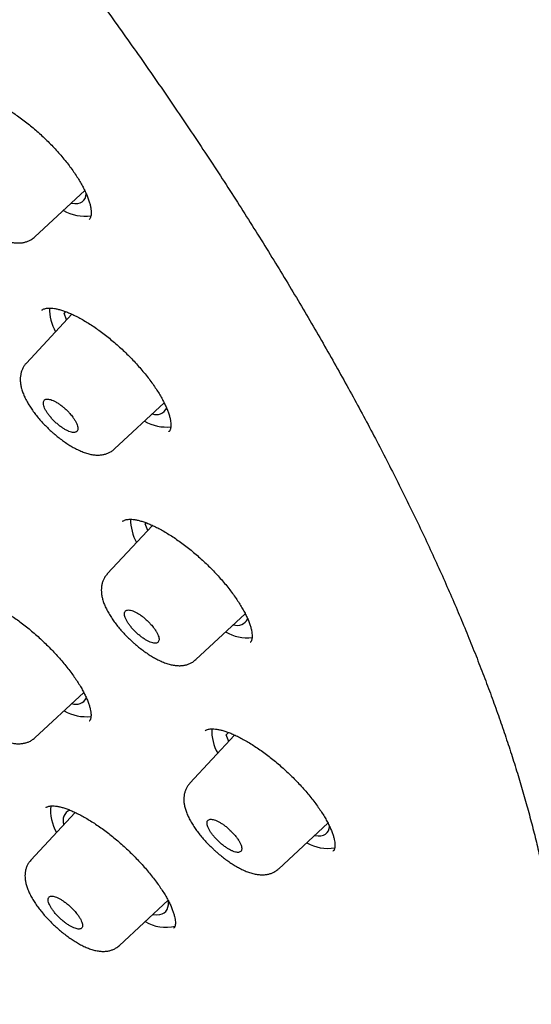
# Model space of a CAD drawing. Header units: millimetres. Extents: x 8 to 1095, y 12 to 2372.
# Tile 21 of 88: x 767 to 780, y 760 to 785. Entities that reach past the tile are written whole.
import ezdxf

# ---------------------------------------------------------------- set-up
doc = ezdxf.new("R2010")
doc.units = ezdxf.units.MM

msp = doc.modelspace()

# ---------------------------------------------------------------- linework, layer by layer
at = {"color": 7, "linetype": 'Continuous', "lineweight": 30}
for p, q in [((767.766, 779.413), (769.044, 780.596)), ((769.154, 779.853), (769.157, 779.856)), ((768.711, 777.431), (767.546, 776.179)), ((768.55, 777.501), (768.513, 777.458)), ((768.552, 777.498), (768.513, 777.458)), ((768.578, 777.289), (768.513, 777.458)), ((769.809, 773.98), (771.081, 775.158)), ((771.201, 774.421), (771.203, 774.424)), ((770.78, 772.021), (769.622, 770.778)), ((770.619, 772.093), (770.593, 772.06)), ((770.62, 772.088), (770.593, 772.06)), ((770.658, 771.89), (770.593, 772.06)), ((771.892, 768.586), (773.159, 769.759)), ((773.288, 769.03), (773.29, 769.033)), ((767.767, 766.584), (769.018, 767.742)), ((769.161, 767.018), (769.164, 767.021)), ((772.887, 766.653), (771.737, 765.417)), ((772.729, 766.719), (772.673, 766.661)), ((772.738, 766.492), (772.673, 766.661)), ((768.798, 764.671), (767.661, 763.449)), ((774.016, 763.229), (775.279, 764.398)), ((775.415, 763.681), (775.417, 763.684)), ((769.932, 761.265), (771.183, 762.423)), ((771.329, 761.71), (771.331, 761.713))]:
    msp.add_line(p, q, dxfattribs=at)
at = {"color": 7, "linetype": 'Continuous', "lineweight": 30, "flags": 128}
for points in [[(768.695, 780.273), (768.709, 780.271), (768.789, 780.265), (768.862, 780.269), (768.924, 780.285), (768.977, 780.312), (769.02, 780.349), (769.052, 780.397), (769.073, 780.456), (769.082, 780.516)], [(772.731, 766.722), (772.709, 766.705), (772.673, 766.661)], [(774.935, 764.079), (774.948, 764.077), (775.029, 764.07), (775.101, 764.075), (775.164, 764.091), (775.217, 764.117), (775.26, 764.155), (775.291, 764.203), (775.313, 764.261), (775.321, 764.312)], [(770.792, 762.06), (770.815, 762.057), (770.896, 762.05), (770.968, 762.055), (771.031, 762.071), (771.083, 762.098), (771.126, 762.135), (771.158, 762.183), (771.178, 762.242), (771.188, 762.309), (771.187, 762.386), (771.183, 762.419)]]:
    msp.add_lwpolyline(points, dxfattribs=at)
at = {"color": 7, "linetype": 'Continuous', "lineweight": 30}
for centre, radius, start, end in [((769.039, 781.004), 1.063, 239.3301, 278.9956), ((769.327, 777.567), 1.189, 178.8804, 209.4809), ((770.873, 775.162), 0.303, 251.2019, 333.7847), ((771.136, 775.652), 1.111, 239.8159, 276.1514), ((771.421, 772.173), 1.203, 179.5657, 209.3586), ((772.952, 769.764), 0.303, 251.2161, 333.5347), ((773.213, 770.249), 1.105, 239.7583, 276.4898), ((768.816, 767.747), 0.307, 250.1652, 331.835), ((769.078, 768.229), 1.106, 239.4605, 276.7284), ((773.46, 766.761), 1.16, 177.4258, 209.7417), ((769.266, 764.719), 1.098, 173.74, 210.6669), ((768.791, 764.457), 0.305, 115.2847, 199.7211), ((775.273, 764.794), 1.046, 239.1536, 280.0237), ((771.111, 762.685), 0.957, 237.4365, 285.3089)]:
    msp.add_arc(centre, radius, start, end, dxfattribs=at)
for points, knots in [([(792.801, 764.835), (792.861, 764.902), (792.99, 765.044), (793.177, 765.273), (793.363, 765.52), (793.539, 765.776), (793.705, 766.042), (793.862, 766.317), (794.008, 766.601), (794.146, 766.894), (794.273, 767.196), (794.39, 767.507), (794.497, 767.828), (794.594, 768.157), (794.681, 768.495), (794.757, 768.842), (794.823, 769.198), (794.879, 769.563), (794.923, 769.936), (794.958, 770.317), (794.982, 770.706), (794.995, 771.103), (794.997, 771.508), (794.989, 771.921), (794.97, 772.341), (794.941, 772.768), (794.901, 773.203), (794.851, 773.644), (794.791, 774.092), (794.72, 774.546), (794.638, 775.008), (794.547, 775.475), (794.445, 775.949), (794.334, 776.428), (794.212, 776.914), (794.08, 777.406), (793.938, 777.903), (793.787, 778.406), (793.626, 778.915), (793.455, 779.429), (793.274, 779.948), (793.084, 780.472), (792.884, 781.001), (792.675, 781.536), (792.456, 782.075), (792.228, 782.619), (791.991, 783.167), (791.744, 783.72), (791.489, 784.277), (791.225, 784.838), (790.951, 785.403), (790.669, 785.973), (790.378, 786.546), (790.078, 787.123), (789.769, 787.703), (789.452, 788.287), (789.127, 788.874), (788.793, 789.464), (788.45, 790.057), (788.1, 790.653), (787.741, 791.251), (787.375, 791.853), (787, 792.456), (786.618, 793.062), (786.228, 793.67), (785.83, 794.28), (785.425, 794.892), (785.012, 795.506), (784.592, 796.121), (784.165, 796.737), (783.73, 797.355), (783.289, 797.974), (782.841, 798.594), (782.386, 799.214), (781.924, 799.835), (781.456, 800.457), (780.981, 801.079), (780.5, 801.701), (780.013, 802.323), (779.52, 802.945), (779.02, 803.567), (778.515, 804.188), (778.005, 804.808), (777.489, 805.428), (776.967, 806.047), (776.44, 806.665), (775.908, 807.282), (775.371, 807.897), (774.829, 808.511), (774.282, 809.123), (773.731, 809.733), (773.175, 810.341), (772.615, 810.947), (772.051, 811.551), (771.483, 812.152), (770.91, 812.751), (770.334, 813.347), (769.755, 813.94), (769.172, 814.53), (768.585, 815.117), (767.996, 815.7), (767.403, 816.28), (766.808, 816.856), (766.21, 817.429), (765.609, 817.997), (765.006, 818.561), (764.401, 819.122), (763.793, 819.678), (763.184, 820.229), (762.573, 820.776), (761.96, 821.317), (761.345, 821.854), (760.73, 822.386), (760.113, 822.913), (759.495, 823.434), (758.876, 823.95), (758.256, 824.461), (757.636, 824.965), (757.016, 825.464), (756.395, 825.957), (755.774, 826.444), (755.153, 826.924), (754.533, 827.398), (753.912, 827.866), (753.293, 828.327), (752.673, 828.781), (752.055, 829.229), (751.438, 829.67), (750.822, 830.103), (750.207, 830.53), (749.593, 830.949), (748.981, 831.361), (748.371, 831.765), (747.763, 832.162), (747.156, 832.551), (746.552, 832.932), (745.95, 833.306), (745.351, 833.671), (744.754, 834.029), (744.16, 834.378), (743.569, 834.719), (742.981, 835.052), (742.396, 835.376), (741.814, 835.692), (741.236, 835.999), (740.661, 836.297), (740.09, 836.587), (739.523, 836.868), (738.96, 837.14), (738.401, 837.403), (737.846, 837.657), (737.295, 837.902), (736.749, 838.137), (736.208, 838.364), (735.671, 838.581), (735.139, 838.788), (734.612, 838.986), (734.09, 839.175), (733.573, 839.354), (733.061, 839.523), (732.555, 839.683), (732.054, 839.832), (731.559, 839.972), (731.07, 840.102), (730.586, 840.222), (730.109, 840.332), (729.637, 840.432), (729.172, 840.522), (728.712, 840.601), (728.26, 840.67), (727.813, 840.729), (727.374, 840.777), (726.941, 840.814), (726.515, 840.842), (726.096, 840.858), (725.685, 840.864), (725.28, 840.859), (724.884, 840.844), (724.495, 840.817), (724.114, 840.78), (723.741, 840.732), (723.376, 840.674), (723.02, 840.605), (722.673, 840.525), (722.334, 840.434), (722.004, 840.333), (721.684, 840.222), (721.373, 840.1), (721.071, 839.968), (720.778, 839.826), (720.495, 839.674), (720.222, 839.513), (719.958, 839.341), (719.704, 839.16), (719.467, 838.978), (719.32, 838.85), (719.25, 838.79)], [0, 0, 0, 0, 0.004249, 0.009107, 0.013972, 0.018847, 0.023735, 0.02864, 0.033564, 0.03851, 0.043478, 0.048472, 0.05349, 0.058533, 0.063601, 0.068692, 0.073806, 0.07894, 0.084093, 0.089263, 0.094448, 0.099645, 0.104853, 0.11007, 0.115295, 0.120524, 0.125759, 0.130996, 0.136234, 0.141474, 0.146715, 0.151954, 0.157193, 0.16243, 0.167665, 0.172898, 0.178129, 0.183358, 0.188585, 0.193809, 0.19903, 0.20425, 0.209466, 0.214681, 0.219893, 0.225102, 0.23031, 0.235515, 0.240719, 0.24592, 0.251119, 0.256317, 0.261512, 0.266706, 0.271898, 0.277089, 0.282278, 0.287466, 0.292652, 0.297837, 0.303021, 0.308204, 0.313385, 0.318566, 0.323745, 0.328923, 0.334101, 0.339277, 0.344453, 0.349627, 0.354801, 0.359975, 0.365147, 0.370319, 0.375491, 0.380661, 0.385832, 0.391001, 0.396171, 0.401339, 0.406507, 0.411675, 0.416843, 0.42201, 0.427177, 0.432343, 0.437509, 0.442675, 0.447841, 0.453006, 0.458172, 0.463337, 0.468502, 0.473667, 0.478831, 0.483996, 0.48916, 0.494325, 0.499489, 0.504654, 0.509818, 0.514983, 0.520147, 0.525312, 0.530476, 0.535641, 0.540806, 0.545971, 0.551136, 0.556301, 0.561467, 0.566632, 0.571798, 0.576964, 0.582131, 0.587298, 0.592465, 0.597632, 0.6028, 0.607969, 0.613137, 0.618307, 0.623476, 0.628647, 0.633817, 0.638989, 0.644161, 0.649333, 0.654507, 0.659681, 0.664856, 0.670031, 0.675208, 0.680385, 0.685563, 0.690743, 0.695923, 0.701105, 0.706287, 0.711471, 0.716656, 0.721842, 0.72703, 0.732219, 0.73741, 0.742602, 0.747796, 0.752991, 0.758189, 0.763388, 0.768589, 0.773792, 0.778998, 0.784205, 0.789415, 0.794627, 0.799841, 0.805058, 0.810277, 0.815499, 0.820723, 0.82595, 0.831179, 0.836411, 0.841645, 0.846881, 0.852119, 0.857359, 0.862601, 0.867843, 0.873086, 0.878329, 0.883571, 0.88881, 0.894046, 0.899278, 0.904503, 0.909721, 0.91493, 0.920127, 0.925311, 0.930479, 0.93563, 0.940761, 0.94587, 0.950957, 0.956019, 0.961056, 0.966067, 0.971053, 0.976015, 0.980954, 0.985871, 0.99077, 0.995653, 1, 1, 1, 1]), ([(707.876, 825.494), (707.885, 825.502), (707.965, 825.571), (708.124, 825.692), (708.353, 825.857), (708.593, 826.011), (708.841, 826.156), (709.099, 826.291), (709.365, 826.416), (709.64, 826.532), (709.924, 826.638), (710.216, 826.734), (710.517, 826.821), (710.826, 826.898), (711.144, 826.965), (711.47, 827.022), (711.805, 827.07), (712.148, 827.107), (712.498, 827.135), (712.857, 827.154), (713.224, 827.162), (713.599, 827.161), (713.982, 827.15), (714.372, 827.129), (714.77, 827.098), (715.176, 827.058), (715.589, 827.008), (716.009, 826.947), (716.437, 826.878), (716.872, 826.798), (717.313, 826.708), (717.762, 826.609), (718.217, 826.5), (718.68, 826.382), (719.148, 826.253), (719.623, 826.115), (720.105, 825.968), (720.592, 825.811), (721.086, 825.644), (721.585, 825.468), (722.09, 825.282), (722.601, 825.087), (723.117, 824.882), (723.639, 824.668), (724.166, 824.445), (724.698, 824.212), (725.234, 823.971), (725.776, 823.72), (726.322, 823.46), (726.873, 823.192), (727.428, 822.914), (727.987, 822.627), (728.551, 822.332), (729.118, 822.028), (729.689, 821.716), (730.263, 821.395), (730.841, 821.065), (731.423, 820.727), (732.007, 820.381), (732.594, 820.027), (733.185, 819.664), (733.778, 819.294), (734.373, 818.916), (734.971, 818.53), (735.571, 818.136), (736.173, 817.734), (736.777, 817.326), (737.382, 816.909), (737.989, 816.486), (738.598, 816.055), (739.208, 815.617), (739.819, 815.173), (740.43, 814.721), (741.043, 814.263), (741.656, 813.798), (742.27, 813.327), (742.884, 812.85), (743.498, 812.366), (744.111, 811.876), (744.725, 811.38), (745.339, 810.878), (745.951, 810.371), (746.563, 809.858), (747.175, 809.34), (747.785, 808.816), (748.394, 808.288), (749.002, 807.754), (749.608, 807.215), (750.213, 806.672), (750.816, 806.124), (751.416, 805.571), (752.015, 805.014), (752.612, 804.453), (753.206, 803.889), (753.797, 803.32), (754.386, 802.747), (754.971, 802.171), (755.554, 801.592), (756.133, 801.009), (756.71, 800.423), (757.282, 799.834), (757.851, 799.242), (758.416, 798.648), (758.977, 798.051), (759.535, 797.452), (760.087, 796.851), (760.636, 796.248), (761.18, 795.642), (761.719, 795.035), (762.253, 794.427), (762.783, 793.817), (763.307, 793.206), (763.826, 792.594), (764.34, 791.981), (764.848, 791.367), (765.351, 790.753), (765.847, 790.138), (766.338, 789.523), (766.823, 788.908), (767.302, 788.293), (767.774, 787.678), (768.24, 787.063), (768.7, 786.449), (769.153, 785.836), (769.599, 785.224), (770.038, 784.612), (770.47, 784.002), (770.895, 783.393), (771.313, 782.786), (771.723, 782.18), (772.126, 781.577), (772.522, 780.975), (772.91, 780.375), (773.29, 779.778), (773.662, 779.183), (774.027, 778.591), (774.383, 778.001), (774.731, 777.415), (775.071, 776.831), (775.402, 776.251), (775.726, 775.674), (776.04, 775.101), (776.347, 774.531), (776.644, 773.965), (776.933, 773.404), (777.213, 772.846), (777.484, 772.293), (777.746, 771.744), (777.999, 771.2), (778.244, 770.66), (778.479, 770.126), (778.704, 769.596), (778.921, 769.072), (779.128, 768.553), (779.326, 768.039), (779.515, 767.531), (779.694, 767.029), (779.863, 766.532), (780.023, 766.042), (780.174, 765.558), (780.314, 765.08), (780.446, 764.608), (780.567, 764.143), (780.679, 763.684), (780.781, 763.232), (780.874, 762.788), (780.956, 762.35), (781.029, 761.919), (781.092, 761.495), (781.145, 761.079), (781.189, 760.67), (781.223, 760.269), (781.247, 759.876), (781.261, 759.49), (781.265, 759.112), (781.26, 758.742), (781.245, 758.38), (781.22, 758.026), (781.186, 757.681), (781.141, 757.343), (781.087, 757.014), (781.024, 756.694), (780.95, 756.382), (780.868, 756.078), (780.775, 755.783), (780.673, 755.496), (780.561, 755.218), (780.439, 754.949), (780.308, 754.689), (780.168, 754.438), (780.017, 754.195), (779.857, 753.962), (779.718, 753.775), (779.629, 753.669), (779.599, 753.634)], [0, 0, 0, 0, 0.0007, 0.00602, 0.011336, 0.016648, 0.021954, 0.027254, 0.032548, 0.037835, 0.043115, 0.048388, 0.053655, 0.058916, 0.064172, 0.069423, 0.07467, 0.079913, 0.085154, 0.090392, 0.095628, 0.100862, 0.106095, 0.111327, 0.116558, 0.121789, 0.127019, 0.132249, 0.13748, 0.142711, 0.147941, 0.153172, 0.158404, 0.163636, 0.168868, 0.174101, 0.179334, 0.184568, 0.189803, 0.195038, 0.200273, 0.205509, 0.210745, 0.215982, 0.22122, 0.226458, 0.231696, 0.236935, 0.242174, 0.247413, 0.252653, 0.257894, 0.263134, 0.268375, 0.273617, 0.278858, 0.2841, 0.289342, 0.294585, 0.299828, 0.305071, 0.310314, 0.315557, 0.320801, 0.326045, 0.331289, 0.336533, 0.341778, 0.347023, 0.352267, 0.357512, 0.362757, 0.368003, 0.373248, 0.378493, 0.383739, 0.388985, 0.39423, 0.399476, 0.404722, 0.409968, 0.415215, 0.420461, 0.425707, 0.430953, 0.4362, 0.441446, 0.446693, 0.451939, 0.457186, 0.462433, 0.467679, 0.472926, 0.478173, 0.48342, 0.488666, 0.493913, 0.49916, 0.504407, 0.509654, 0.5149, 0.520147, 0.525394, 0.530641, 0.535887, 0.541134, 0.546381, 0.551627, 0.556874, 0.562121, 0.567367, 0.572613, 0.57786, 0.583106, 0.588352, 0.593599, 0.598845, 0.604091, 0.609337, 0.614583, 0.619828, 0.625074, 0.63032, 0.635565, 0.64081, 0.646056, 0.651301, 0.656545, 0.66179, 0.667035, 0.672279, 0.677523, 0.682767, 0.688011, 0.693255, 0.698498, 0.703742, 0.708985, 0.714227, 0.71947, 0.724712, 0.729954, 0.735195, 0.740437, 0.745678, 0.750918, 0.756158, 0.761398, 0.766638, 0.771877, 0.777115, 0.782354, 0.787591, 0.792829, 0.798065, 0.803302, 0.808538, 0.813773, 0.819008, 0.824242, 0.829476, 0.834709, 0.839941, 0.845174, 0.850405, 0.855636, 0.860867, 0.866098, 0.871328, 0.876558, 0.881788, 0.887018, 0.892248, 0.897478, 0.902709, 0.907941, 0.913174, 0.918408, 0.923645, 0.928883, 0.934125, 0.93937, 0.944618, 0.949872, 0.95513, 0.960394, 0.965663, 0.97094, 0.976223, 0.981513, 0.98681, 0.992114, 0.997423, 1, 1, 1, 1]), ([(707.652, 824.823), (707.618, 824.785), (707.52, 824.674), (707.369, 824.48), (707.198, 824.244), (707.037, 823.998), (706.885, 823.743), (706.743, 823.479), (706.611, 823.206), (706.489, 822.923), (706.376, 822.632), (706.273, 822.332), (706.181, 822.023), (706.098, 821.706), (706.025, 821.379), (705.962, 821.044), (705.91, 820.701), (705.867, 820.35), (705.835, 819.99), (705.812, 819.622), (705.8, 819.247), (705.798, 818.863), (705.807, 818.472), (705.825, 818.073), (705.853, 817.667), (705.892, 817.253), (705.94, 816.832), (705.999, 816.404), (706.068, 815.969), (706.146, 815.527), (706.235, 815.079), (706.333, 814.624), (706.442, 814.162), (706.56, 813.694), (706.688, 813.22), (706.826, 812.739), (706.973, 812.253), (707.131, 811.761), (707.297, 811.262), (707.474, 810.759), (707.66, 810.249), (707.855, 809.735), (708.06, 809.215), (708.274, 808.69), (708.497, 808.16), (708.73, 807.625), (708.971, 807.085), (709.222, 806.541), (709.482, 805.992), (709.751, 805.44), (710.028, 804.882), (710.315, 804.321), (710.61, 803.756), (710.914, 803.188), (711.226, 802.615), (711.547, 802.04), (711.877, 801.46), (712.214, 800.878), (712.56, 800.293), (712.914, 799.705), (713.276, 799.114), (713.646, 798.521), (714.024, 797.925), (714.409, 797.327), (714.803, 796.727), (715.203, 796.126), (715.612, 795.522), (716.027, 794.917), (716.45, 794.31), (716.88, 793.702), (717.316, 793.093), (717.76, 792.483), (718.21, 791.872), (718.668, 791.26), (719.131, 790.648), (719.601, 790.036), (720.077, 789.423), (720.56, 788.81), (721.048, 788.198), (721.543, 787.586), (722.043, 786.974), (722.548, 786.363), (723.06, 785.753), (723.576, 785.143), (724.098, 784.535), (724.625, 783.928), (725.157, 783.322), (725.694, 782.718), (726.235, 782.116), (726.781, 781.516), (727.331, 780.917), (727.886, 780.321), (728.445, 779.728), (729.007, 779.136), (729.574, 778.548), (730.144, 777.962), (730.717, 777.379), (731.294, 776.8), (731.874, 776.223), (732.457, 775.65), (733.044, 775.081), (733.632, 774.516), (734.224, 773.954), (734.818, 773.396), (735.414, 772.843), (736.012, 772.294), (736.612, 771.749), (737.214, 771.209), (737.818, 770.674), (738.423, 770.143), (739.03, 769.618), (739.637, 769.098), (740.246, 768.583), (740.856, 768.074), (741.466, 767.57), (742.077, 767.072), (742.688, 766.579), (743.299, 766.093), (743.911, 765.613), (744.522, 765.139), (745.133, 764.671), (745.744, 764.21), (746.354, 763.756), (746.963, 763.308), (747.572, 762.867), (748.179, 762.433), (748.785, 762.006), (749.39, 761.586), (749.993, 761.173), (750.595, 760.768), (751.195, 760.371), (751.792, 759.981), (752.388, 759.598), (752.981, 759.224), (753.572, 758.857), (754.16, 758.499), (754.746, 758.148), (755.328, 757.806), (755.908, 757.472), (756.484, 757.146), (757.057, 756.829), (757.626, 756.521), (758.192, 756.221), (758.754, 755.929), (759.312, 755.647), (759.866, 755.373), (760.415, 755.108), (760.961, 754.853), (761.501, 754.606), (762.038, 754.369), (762.569, 754.14), (763.095, 753.921), (763.617, 753.712), (764.133, 753.511), (764.644, 753.32), (765.149, 753.139), (765.649, 752.967), (766.143, 752.805), (766.632, 752.653), (767.114, 752.51), (767.59, 752.377), (768.061, 752.253), (768.525, 752.14), (768.982, 752.036), (769.433, 751.943), (769.877, 751.859), (770.315, 751.785), (770.746, 751.721), (771.169, 751.668), (771.586, 751.624), (771.995, 751.591), (772.397, 751.567), (772.792, 751.554), (773.179, 751.551), (773.558, 751.558), (773.93, 751.576), (774.293, 751.603), (774.649, 751.641), (774.996, 751.689), (775.335, 751.747), (775.666, 751.815), (775.988, 751.894), (776.301, 751.982), (776.606, 752.081), (776.902, 752.19), (777.189, 752.308), (777.467, 752.437), (777.735, 752.575), (777.995, 752.723), (778.245, 752.88), (778.486, 753.048), (778.707, 753.215), (778.843, 753.331), (778.905, 753.384)], [0, 0, 0, 0, 0.002757, 0.007906, 0.013058, 0.018215, 0.023378, 0.028548, 0.033727, 0.038914, 0.044111, 0.049317, 0.054532, 0.059756, 0.064988, 0.070227, 0.075474, 0.080726, 0.085984, 0.091246, 0.096512, 0.101781, 0.107052, 0.112325, 0.1176, 0.122876, 0.128153, 0.13343, 0.138708, 0.143985, 0.149262, 0.154538, 0.159814, 0.165089, 0.170363, 0.175637, 0.18091, 0.186183, 0.191454, 0.196725, 0.201995, 0.207264, 0.212532, 0.2178, 0.223067, 0.228333, 0.233599, 0.238863, 0.244128, 0.249391, 0.254654, 0.259917, 0.265179, 0.27044, 0.275701, 0.280962, 0.286222, 0.291482, 0.296741, 0.302, 0.307258, 0.312516, 0.317774, 0.323031, 0.328289, 0.333545, 0.338802, 0.344058, 0.349314, 0.35457, 0.359826, 0.365081, 0.370336, 0.375591, 0.380846, 0.386101, 0.391355, 0.396609, 0.401863, 0.407118, 0.412371, 0.417625, 0.422879, 0.428132, 0.433386, 0.438639, 0.443893, 0.449146, 0.454399, 0.459652, 0.464905, 0.470158, 0.475411, 0.480664, 0.485917, 0.49117, 0.496423, 0.501676, 0.506929, 0.512182, 0.517434, 0.522687, 0.52794, 0.533193, 0.538446, 0.543699, 0.548952, 0.554206, 0.559459, 0.564712, 0.569965, 0.575219, 0.580472, 0.585726, 0.59098, 0.596234, 0.601487, 0.606742, 0.611996, 0.61725, 0.622505, 0.627759, 0.633014, 0.638269, 0.643524, 0.64878, 0.654036, 0.659291, 0.664548, 0.669804, 0.675061, 0.680317, 0.685575, 0.690832, 0.69609, 0.701348, 0.706607, 0.711866, 0.717125, 0.722385, 0.727645, 0.732906, 0.738167, 0.743428, 0.74869, 0.753953, 0.759216, 0.76448, 0.769745, 0.77501, 0.780275, 0.785542, 0.790809, 0.796077, 0.801345, 0.806615, 0.811885, 0.817156, 0.822427, 0.8277, 0.832973, 0.838248, 0.843522, 0.848798, 0.854074, 0.859351, 0.864629, 0.869907, 0.875185, 0.880463, 0.885741, 0.891018, 0.896294, 0.901569, 0.906843, 0.912114, 0.917382, 0.922647, 0.927907, 0.933163, 0.938413, 0.943656, 0.948892, 0.95412, 0.959339, 0.96455, 0.969751, 0.974943, 0.980125, 0.985299, 0.990465, 0.995625, 1, 1, 1, 1]), ([(765.913, 782.976), (765.916, 782.979), (765.926, 782.99), (765.95, 783.004), (765.987, 783.019), (766.035, 783.03), (766.093, 783.036), (766.163, 783.035), (766.242, 783.026), (766.329, 783.009), (766.424, 782.983), (766.525, 782.948), (766.634, 782.905), (766.749, 782.852), (766.87, 782.791), (766.995, 782.721), (767.124, 782.642), (767.256, 782.556), (767.389, 782.462), (767.523, 782.362), (767.656, 782.257), (767.787, 782.146), (767.915, 782.031), (768.042, 781.912), (768.166, 781.788), (768.286, 781.662), (768.402, 781.533), (768.512, 781.402), (768.616, 781.272), (768.713, 781.143), (768.802, 781.015), (768.883, 780.891), (768.954, 780.77), (769.017, 780.654), (769.071, 780.542), (769.117, 780.435), (769.153, 780.334), (769.181, 780.24), (769.199, 780.155), (769.208, 780.079), (769.21, 780.014), (769.205, 779.961), (769.195, 779.919), (769.181, 779.887), (769.17, 779.867), (769.159, 779.858), (769.157, 779.856)], [0, 0, 0, 0, 0.0113433, 0.0371596, 0.0605056, 0.0826657, 0.1061944, 0.1290934, 0.1517496, 0.1743328, 0.1968857, 0.2192405, 0.241919, 0.2649364, 0.2882493, 0.311802, 0.335532, 0.3593738, 0.3832641, 0.4071275, 0.4309202, 0.4545761, 0.4780947, 0.5017666, 0.5256029, 0.5495633, 0.5735983, 0.5976449, 0.6216344, 0.645513, 0.6692346, 0.6927628, 0.7159118, 0.739014, 0.7622172, 0.7854677, 0.808672, 0.8317434, 0.8545986, 0.8771754, 0.8994625, 0.9215508, 0.9436578, 0.9660398, 0.9918078, 1, 1, 1, 1]), ([(766.153, 779.852), (766.172, 779.835), (766.224, 779.788), (766.314, 779.714), (766.422, 779.631), (766.532, 779.554), (766.643, 779.484), (766.756, 779.421), (766.87, 779.366), (766.985, 779.319), (767.097, 779.285), (767.205, 779.263), (767.305, 779.253), (767.399, 779.255), (767.486, 779.268), (767.568, 779.291), (767.647, 779.326), (767.714, 779.367), (767.75, 779.401), (767.765, 779.414)], [0, 0, 0, 0, 0.034115, 0.098672, 0.164056, 0.230251, 0.296627, 0.363725, 0.433094, 0.504658, 0.57632, 0.642897, 0.70467, 0.762146, 0.815365, 0.865321, 0.913579, 0.966119, 1, 1, 1, 1]), ([(767.945, 777.534), (767.944, 777.533), (767.943, 777.533), (767.943, 777.532), (767.942, 777.531)], [0, 0, 0, 0, 0.397945, 1, 1, 1, 1]), ([(767.944, 777.53), (767.947, 777.533), (767.956, 777.543), (767.978, 777.557), (768.014, 777.572), (768.06, 777.582), (768.117, 777.588), (768.186, 777.587), (768.263, 777.578), (768.35, 777.561), (768.444, 777.536), (768.545, 777.501), (768.653, 777.458), (768.767, 777.407), (768.888, 777.346), (769.013, 777.276), (769.142, 777.198), (769.274, 777.113), (769.408, 777.02), (769.542, 776.92), (769.675, 776.815), (769.806, 776.705), (769.936, 776.591), (770.063, 776.472), (770.188, 776.35), (770.309, 776.224), (770.426, 776.095), (770.537, 775.966), (770.643, 775.836), (770.741, 775.707), (770.832, 775.58), (770.914, 775.456), (770.987, 775.336), (771.051, 775.22), (771.107, 775.109), (771.154, 775.002), (771.192, 774.901), (771.22, 774.807), (771.24, 774.722), (771.251, 774.647), (771.253, 774.582), (771.25, 774.528), (771.241, 774.487), (771.228, 774.456), (771.217, 774.436), (771.206, 774.427), (771.203, 774.424)], [0, 0, 0, 0, 0.010389, 0.036122, 0.059378, 0.081448, 0.10488, 0.127696, 0.150288, 0.172824, 0.195347, 0.217687, 0.240326, 0.263311, 0.286596, 0.310127, 0.33384, 0.35767, 0.381553, 0.405414, 0.429207, 0.452872, 0.476389, 0.500045, 0.523867, 0.547815, 0.57184, 0.595882, 0.619871, 0.643752, 0.667479, 0.691017, 0.714251, 0.737272, 0.760458, 0.783693, 0.806883, 0.82994, 0.852779, 0.875331, 0.897577, 0.919594, 0.941599, 0.963546, 0.988896, 1, 1, 1, 1]), ([(767.546, 776.178), (767.528, 776.158), (767.493, 776.117), (767.452, 776.045), (767.42, 775.968), (767.399, 775.887), (767.389, 775.802), (767.389, 775.713), (767.4, 775.62), (767.422, 775.521), (767.457, 775.415), (767.504, 775.304), (767.562, 775.191), (767.629, 775.079), (767.703, 774.969), (767.783, 774.861), (767.87, 774.755), (767.962, 774.651), (768.059, 774.551), (768.14, 774.473), (768.188, 774.429), (768.202, 774.417)], [0, 0, 0, 0, 0.040707, 0.083814, 0.127227, 0.171591, 0.217607, 0.265813, 0.316732, 0.373105, 0.434185, 0.496468, 0.560763, 0.622946, 0.682667, 0.742947, 0.8022, 0.860242, 0.918234, 0.976563, 1, 1, 1, 1]), ([(768.663, 774.886), (768.642, 774.909), (768.599, 774.957), (768.527, 775.023), (768.453, 775.085), (768.378, 775.139), (768.304, 775.185), (768.234, 775.22), (768.169, 775.245), (768.112, 775.257), (768.063, 775.257), (768.025, 775.246), (767.998, 775.222), (767.983, 775.187), (767.981, 775.142), (767.991, 775.088), (768.014, 775.027), (768.048, 774.96), (768.093, 774.89), (768.147, 774.818), (768.21, 774.745), (768.278, 774.676), (768.351, 774.611), (768.425, 774.552), (768.5, 774.501), (768.572, 774.459), (768.641, 774.428), (768.703, 774.408), (768.758, 774.4), (768.802, 774.404), (768.837, 774.421), (768.859, 774.448), (768.869, 774.487), (768.867, 774.536), (768.852, 774.593), (768.825, 774.656), (768.786, 774.725), (768.734, 774.802), (768.688, 774.856), (768.663, 774.886)], [0, 0, 0, 0, 0.026465, 0.053698, 0.080164, 0.107396, 0.13387, 0.161112, 0.187594, 0.214844, 0.241325, 0.268575, 0.295049, 0.32229, 0.348752, 0.375981, 0.402431, 0.429648, 0.456093, 0.483305, 0.509753, 0.536968, 0.563426, 0.590651, 0.617122, 0.644359, 0.67084, 0.698088, 0.72457, 0.751821, 0.778298, 0.805543, 0.832008, 0.859241, 0.885694, 0.912915, 0.939361, 0.966573, 1, 1, 1, 1]), ([(768.202, 774.417), (768.22, 774.401), (768.273, 774.354), (768.362, 774.28), (768.471, 774.198), (768.581, 774.121), (768.692, 774.051), (768.804, 773.989), (768.918, 773.934), (769.033, 773.888), (769.145, 773.853), (769.252, 773.831), (769.352, 773.822), (769.445, 773.824), (769.531, 773.837), (769.613, 773.86), (769.691, 773.895), (769.757, 773.935), (769.793, 773.969), (769.807, 773.981)], [0, 0, 0, 0, 0.034163, 0.098836, 0.164337, 0.23065, 0.297149, 0.364388, 0.43392, 0.505667, 0.577622, 0.644433, 0.706356, 0.763797, 0.816895, 0.866711, 0.914862, 0.967334, 1, 1, 1, 1]), ([(770.017, 772.128), (770.017, 772.128), (770.016, 772.128), (770.015, 772.127), (770.015, 772.126)], [0, 0, 0, 0, 0.433914, 1, 1, 1, 1]), ([(770.017, 772.125), (770.019, 772.128), (770.027, 772.137), (770.048, 772.149), (770.082, 772.164), (770.126, 772.175), (770.182, 772.18), (770.25, 772.179), (770.326, 772.171), (770.412, 772.154), (770.505, 772.129), (770.606, 772.095), (770.713, 772.052), (770.827, 772.001), (770.947, 771.941), (771.072, 771.872), (771.201, 771.794), (771.333, 771.709), (771.467, 771.617), (771.601, 771.518), (771.735, 771.414), (771.867, 771.305), (771.997, 771.191), (772.125, 771.073), (772.251, 770.951), (772.373, 770.826), (772.491, 770.698), (772.604, 770.569), (772.71, 770.44), (772.81, 770.312), (772.902, 770.185), (772.985, 770.062), (773.059, 769.942), (773.125, 769.827), (773.182, 769.716), (773.231, 769.609), (773.27, 769.508), (773.3, 769.415), (773.321, 769.33), (773.333, 769.255), (773.337, 769.19), (773.334, 769.137), (773.326, 769.096), (773.315, 769.066), (773.304, 769.046), (773.294, 769.036), (773.29, 769.033)], [0, 0, 0, 0, 0.009449, 0.035086, 0.058253, 0.080234, 0.10357, 0.126304, 0.148833, 0.171323, 0.193816, 0.216143, 0.238746, 0.261701, 0.284963, 0.308476, 0.332176, 0.355999, 0.379878, 0.403741, 0.427538, 0.451213, 0.474734, 0.49838, 0.522193, 0.546134, 0.570156, 0.594198, 0.61819, 0.642078, 0.665816, 0.689366, 0.712625, 0.735646, 0.758822, 0.782048, 0.80523, 0.828279, 0.851106, 0.873638, 0.895848, 0.917799, 0.939708, 0.961942, 0.985804, 1, 1, 1, 1]), ([(769.623, 770.777), (769.606, 770.758), (769.571, 770.717), (769.53, 770.647), (769.498, 770.571), (769.478, 770.49), (769.467, 770.405), (769.468, 770.317), (769.478, 770.226), (769.5, 770.127), (769.535, 770.022), (769.582, 769.912), (769.64, 769.8), (769.707, 769.688), (769.781, 769.579), (769.862, 769.471), (769.949, 769.365), (770.041, 769.262), (770.137, 769.162), (770.221, 769.082), (770.272, 769.036), (770.289, 769.021)], [0, 0, 0, 0, 0.039015, 0.081854, 0.124936, 0.168911, 0.214489, 0.262271, 0.312758, 0.368544, 0.429387, 0.491724, 0.556177, 0.618543, 0.6784, 0.738526, 0.797787, 0.855841, 0.913695, 0.971946, 1, 1, 1, 1]), ([(765.895, 770.117), (765.896, 770.119), (765.903, 770.127), (765.921, 770.138), (765.953, 770.151), (765.995, 770.161), (766.048, 770.166), (766.114, 770.165), (766.188, 770.156), (766.272, 770.139), (766.363, 770.114), (766.462, 770.08), (766.568, 770.037), (766.681, 769.986), (766.8, 769.925), (766.924, 769.856), (767.052, 769.779), (767.183, 769.694), (767.316, 769.601), (767.45, 769.503), (767.583, 769.398), (767.715, 769.289), (767.846, 769.175), (767.973, 769.057), (768.099, 768.936), (768.222, 768.81), (768.34, 768.683), (768.454, 768.554), (768.561, 768.425), (768.662, 768.297), (768.755, 768.17), (768.84, 768.047), (768.915, 767.927), (768.983, 767.812), (769.041, 767.701), (769.091, 767.594), (769.132, 767.494), (769.164, 767.401), (769.186, 767.316), (769.2, 767.241), (769.205, 767.176), (769.204, 767.123), (769.197, 767.082), (769.187, 767.053), (769.177, 767.034), (769.168, 767.025), (769.164, 767.021)], [0, 0, 0, 0, 0.008693, 0.034144, 0.057164, 0.078992, 0.102162, 0.124752, 0.14717, 0.169577, 0.19201, 0.214278, 0.236813, 0.259712, 0.28293, 0.306407, 0.330082, 0.353886, 0.377755, 0.401616, 0.425415, 0.449104, 0.472626, 0.496246, 0.520038, 0.543963, 0.567974, 0.592016, 0.616014, 0.639917, 0.663674, 0.687247, 0.71055, 0.733585, 0.756749, 0.779966, 0.803144, 0.826189, 0.849009, 0.871522, 0.893685, 0.915537, 0.937282, 0.959232, 0.98235, 1, 1, 1, 1]), ([(770.741, 769.487), (770.719, 769.51), (770.676, 769.557), (770.604, 769.623), (770.53, 769.685), (770.455, 769.739), (770.381, 769.784), (770.311, 769.82), (770.246, 769.844), (770.189, 769.857), (770.141, 769.857), (770.103, 769.845), (770.076, 769.822), (770.062, 769.788), (770.06, 769.743), (770.071, 769.69), (770.094, 769.629), (770.129, 769.562), (770.174, 769.492), (770.229, 769.421), (770.292, 769.349), (770.36, 769.28), (770.434, 769.215), (770.508, 769.156), (770.583, 769.105), (770.655, 769.063), (770.724, 769.032), (770.786, 769.012), (770.84, 769.004), (770.885, 769.008), (770.918, 769.024), (770.94, 769.052), (770.95, 769.09), (770.947, 769.138), (770.932, 769.195), (770.904, 769.258), (770.865, 769.326), (770.812, 769.403), (770.766, 769.457), (770.741, 769.487)], [0, 0, 0, 0, 0.026473, 0.053714, 0.080187, 0.107428, 0.133908, 0.161155, 0.187638, 0.214889, 0.241366, 0.268611, 0.295077, 0.322311, 0.348764, 0.375985, 0.402431, 0.429643, 0.45609, 0.483302, 0.509757, 0.536977, 0.563444, 0.590677, 0.617155, 0.6444, 0.670883, 0.698134, 0.724613, 0.751861, 0.778331, 0.805568, 0.832025, 0.85925, 0.885697, 0.912912, 0.939357, 0.966569, 1, 1, 1, 1]), ([(770.289, 769.021), (770.307, 769.005), (770.36, 768.959), (770.449, 768.885), (770.558, 768.803), (770.668, 768.727), (770.779, 768.657), (770.891, 768.595), (771.004, 768.54), (771.119, 768.494), (771.231, 768.46), (771.338, 768.438), (771.437, 768.428), (771.53, 768.43), (771.616, 768.443), (771.697, 768.466), (771.775, 768.501), (771.841, 768.54), (771.877, 768.574), (771.891, 768.587)], [0, 0, 0, 0, 0.034173, 0.09889, 0.164434, 0.230784, 0.297323, 0.364611, 0.4342, 0.506037, 0.578157, 0.64523, 0.707309, 0.764728, 0.817705, 0.867365, 0.915375, 0.967753, 1, 1, 1, 1]), ([(766.179, 767.024), (766.197, 767.008), (766.25, 766.961), (766.339, 766.888), (766.446, 766.806), (766.556, 766.73), (766.666, 766.661), (766.777, 766.598), (766.889, 766.543), (767.003, 766.497), (767.113, 766.462), (767.219, 766.439), (767.318, 766.429), (767.409, 766.431), (767.495, 766.443), (767.575, 766.465), (767.652, 766.5), (767.717, 766.539), (767.753, 766.572), (767.766, 766.585)], [0, 0, 0, 0, 0.034223, 0.099078, 0.164766, 0.231268, 0.297969, 0.365468, 0.435321, 0.507446, 0.580106, 0.647379, 0.709481, 0.766585, 0.819165, 0.868454, 0.916177, 0.968315, 1, 1, 1, 1]), ([(772.131, 766.76), (772.133, 766.762), (772.14, 766.771), (772.159, 766.782), (772.191, 766.796), (772.234, 766.807), (772.289, 766.813), (772.355, 766.812), (772.431, 766.803), (772.515, 766.787), (772.607, 766.762), (772.707, 766.729), (772.814, 766.687), (772.927, 766.636), (773.047, 766.576), (773.172, 766.508), (773.301, 766.431), (773.433, 766.347), (773.567, 766.255), (773.701, 766.157), (773.835, 766.054), (773.968, 765.945), (774.099, 765.832), (774.227, 765.715), (774.354, 765.594), (774.477, 765.469), (774.596, 765.342), (774.709, 765.214), (774.817, 765.086), (774.918, 764.958), (775.011, 764.832), (775.096, 764.709), (775.172, 764.59), (775.239, 764.475), (775.298, 764.364), (775.348, 764.258), (775.388, 764.158), (775.42, 764.065), (775.442, 763.98), (775.455, 763.905), (775.461, 763.84), (775.459, 763.787), (775.452, 763.746), (775.441, 763.717), (775.431, 763.697), (775.421, 763.688), (775.417, 763.684)], [0, 0, 0, 0, 0.008341, 0.033893, 0.056984, 0.078881, 0.102127, 0.124782, 0.147249, 0.169695, 0.192154, 0.214447, 0.237016, 0.259944, 0.283186, 0.306684, 0.330375, 0.354192, 0.378072, 0.401939, 0.425743, 0.449431, 0.472961, 0.496601, 0.52041, 0.544349, 0.568372, 0.592419, 0.616419, 0.64032, 0.664072, 0.68764, 0.710925, 0.733956, 0.75713, 0.780354, 0.803535, 0.826583, 0.849404, 0.871923, 0.894102, 0.915993, 0.93781, 0.95988, 0.983326, 1, 1, 1, 1]), ([(772.131, 766.763), (772.131, 766.763), (772.13, 766.762), (772.129, 766.762), (772.129, 766.761)], [0, 0, 0, 0, 0.644365, 1, 1, 1, 1]), ([(771.738, 765.416), (771.722, 765.399), (771.688, 765.36), (771.648, 765.293), (771.616, 765.217), (771.594, 765.137), (771.584, 765.053), (771.583, 764.966), (771.593, 764.876), (771.615, 764.779), (771.648, 764.675), (771.695, 764.566), (771.752, 764.454), (771.818, 764.344), (771.892, 764.234), (771.973, 764.127), (772.06, 764.022), (772.151, 763.919), (772.248, 763.819), (772.336, 763.734), (772.392, 763.684), (772.413, 763.665)], [0, 0, 0, 0, 0.035373, 0.077962, 0.120701, 0.164238, 0.20929, 0.256518, 0.306413, 0.361307, 0.42166, 0.484242, 0.548183, 0.610861, 0.670981, 0.730815, 0.790142, 0.848269, 0.906004, 0.964164, 1, 1, 1, 1]), ([(768.051, 764.795), (768.051, 764.795), (768.05, 764.794), (768.05, 764.794), (768.049, 764.793)], [0, 0, 0, 0, 0.282585, 1, 1, 1, 1]), ([(768.05, 764.792), (768.052, 764.794), (768.058, 764.801), (768.074, 764.811), (768.104, 764.824), (768.145, 764.834), (768.196, 764.839), (768.26, 764.838), (768.334, 764.829), (768.416, 764.813), (768.507, 764.788), (768.605, 764.754), (768.71, 764.712), (768.822, 764.661), (768.94, 764.601), (769.064, 764.533), (769.192, 764.456), (769.323, 764.372), (769.456, 764.281), (769.59, 764.183), (769.724, 764.079), (769.857, 763.97), (769.987, 763.857), (770.116, 763.74), (770.242, 763.619), (770.365, 763.495), (770.485, 763.368), (770.599, 763.24), (770.708, 763.112), (770.81, 762.984), (770.904, 762.858), (770.991, 762.735), (771.068, 762.616), (771.137, 762.501), (771.197, 762.391), (771.248, 762.285), (771.29, 762.185), (771.323, 762.092), (771.347, 762.007), (771.362, 761.932), (771.369, 761.867), (771.368, 761.815), (771.363, 761.774), (771.353, 761.745), (771.344, 761.726), (771.335, 761.717), (771.331, 761.713)], [0, 0, 0, 0, 0.007461, 0.032804, 0.055755, 0.077502, 0.100585, 0.123096, 0.145452, 0.167809, 0.190209, 0.212449, 0.234952, 0.257826, 0.281025, 0.304491, 0.328158, 0.351961, 0.375833, 0.399701, 0.42351, 0.447213, 0.470741, 0.49436, 0.518151, 0.542077, 0.566093, 0.590143, 0.614154, 0.638072, 0.661848, 0.685443, 0.708775, 0.73183, 0.754998, 0.77822, 0.801404, 0.824455, 0.847278, 0.869785, 0.891927, 0.913729, 0.935373, 0.957171, 0.97993, 1, 1, 1, 1]), ([(772.86, 764.126), (772.838, 764.149), (772.794, 764.196), (772.722, 764.262), (772.647, 764.324), (772.572, 764.377), (772.498, 764.423), (772.428, 764.459), (772.363, 764.483), (772.306, 764.496), (772.258, 764.497), (772.22, 764.486), (772.193, 764.462), (772.179, 764.429), (772.178, 764.384), (772.189, 764.331), (772.213, 764.271), (772.248, 764.205), (772.294, 764.135), (772.349, 764.064), (772.412, 763.992), (772.481, 763.923), (772.554, 763.858), (772.629, 763.8), (772.705, 763.749), (772.777, 763.707), (772.846, 763.675), (772.908, 763.655), (772.962, 763.647), (773.006, 763.65), (773.04, 763.666), (773.062, 763.693), (773.071, 763.732), (773.068, 763.779), (773.052, 763.835), (773.024, 763.898), (772.984, 763.965), (772.931, 764.042), (772.885, 764.096), (772.86, 764.126)], [0, 0, 0, 0, 0.02648, 0.053729, 0.080209, 0.107457, 0.133941, 0.161194, 0.187675, 0.214925, 0.241396, 0.268636, 0.295093, 0.322318, 0.348764, 0.375977, 0.402421, 0.42963, 0.456079, 0.483295, 0.509756, 0.536985, 0.56346, 0.590702, 0.617185, 0.644437, 0.67092, 0.698172, 0.724647, 0.75189, 0.778351, 0.805581, 0.83203, 0.859246, 0.885689, 0.912899, 0.939346, 0.966558, 1, 1, 1, 1]), ([(772.413, 763.665), (772.431, 763.649), (772.484, 763.603), (772.574, 763.53), (772.683, 763.448), (772.793, 763.372), (772.904, 763.303), (773.016, 763.24), (773.129, 763.185), (773.243, 763.139), (773.355, 763.105), (773.462, 763.082), (773.561, 763.073), (773.654, 763.074), (773.74, 763.086), (773.82, 763.109), (773.899, 763.143), (773.965, 763.183), (774.001, 763.217), (774.015, 763.23)], [0, 0, 0, 0, 0.034133, 0.0988, 0.164288, 0.230569, 0.297036, 0.364251, 0.433755, 0.505553, 0.577664, 0.645035, 0.707293, 0.764717, 0.817575, 0.867056, 0.914886, 0.967146, 1, 1, 1, 1]), ([(767.662, 763.448), (767.647, 763.432), (767.614, 763.395), (767.575, 763.329), (767.542, 763.254), (767.521, 763.175), (767.51, 763.093), (767.51, 763.007), (767.52, 762.918), (767.54, 762.822), (767.574, 762.72), (767.62, 762.611), (767.677, 762.501), (767.743, 762.391), (767.816, 762.282), (767.897, 762.176), (767.983, 762.07), (768.074, 761.968), (768.17, 761.868), (768.26, 761.781), (768.318, 761.728), (768.342, 761.707)], [0, 0, 0, 0, 0.0332488, 0.0754583, 0.1177563, 0.1608005, 0.2053264, 0.2520782, 0.3015775, 0.3558594, 0.416092, 0.4791842, 0.5430466, 0.6060817, 0.666468, 0.726217, 0.7856235, 0.8438357, 0.9015623, 0.9596888, 1, 1, 1, 1]), ([(768.778, 762.152), (768.757, 762.175), (768.713, 762.222), (768.642, 762.289), (768.567, 762.35), (768.493, 762.405), (768.419, 762.451), (768.35, 762.487), (768.285, 762.513), (768.229, 762.527), (768.18, 762.529), (768.143, 762.519), (768.117, 762.497), (768.103, 762.465), (768.101, 762.421), (768.112, 762.37), (768.135, 762.31), (768.17, 762.245), (768.216, 762.176), (768.27, 762.105), (768.333, 762.034), (768.402, 761.965), (768.475, 761.9), (768.549, 761.841), (768.624, 761.789), (768.696, 761.747), (768.764, 761.714), (768.825, 761.693), (768.879, 761.683), (768.923, 761.686), (768.957, 761.7), (768.978, 761.726), (768.988, 761.763), (768.985, 761.809), (768.969, 761.864), (768.941, 761.926), (768.902, 761.993), (768.849, 762.069), (768.803, 762.123), (768.778, 762.152)], [0, 0, 0, 0, 0.02648, 0.053729, 0.080209, 0.107458, 0.133937, 0.161185, 0.187656, 0.214895, 0.241355, 0.268583, 0.295033, 0.322251, 0.348697, 0.375911, 0.402362, 0.429579, 0.456039, 0.483266, 0.509738, 0.536976, 0.563456, 0.590703, 0.617183, 0.644432, 0.670906, 0.698149, 0.724612, 0.751844, 0.778296, 0.805517, 0.831964, 0.859178, 0.885627, 0.912842, 0.939299, 0.966522, 1, 1, 1, 1]), ([(768.342, 761.707), (768.36, 761.691), (768.413, 761.645), (768.502, 761.572), (768.61, 761.49), (768.719, 761.414), (768.829, 761.344), (768.94, 761.282), (769.052, 761.227), (769.166, 761.18), (769.276, 761.145), (769.382, 761.122), (769.481, 761.111), (769.572, 761.112), (769.657, 761.124), (769.737, 761.146), (769.815, 761.18), (769.881, 761.219), (769.917, 761.253), (769.931, 761.266)], [0, 0, 0, 0, 0.034144, 0.098874, 0.164427, 0.230775, 0.297318, 0.364645, 0.434301, 0.506283, 0.578792, 0.646408, 0.70871, 0.765836, 0.818296, 0.86739, 0.914896, 0.966891, 1, 1, 1, 1])]:
    msp.add_open_spline(points, degree=3, knots=knots, dxfattribs=at)

doc.saveas('drawing.dxf')
